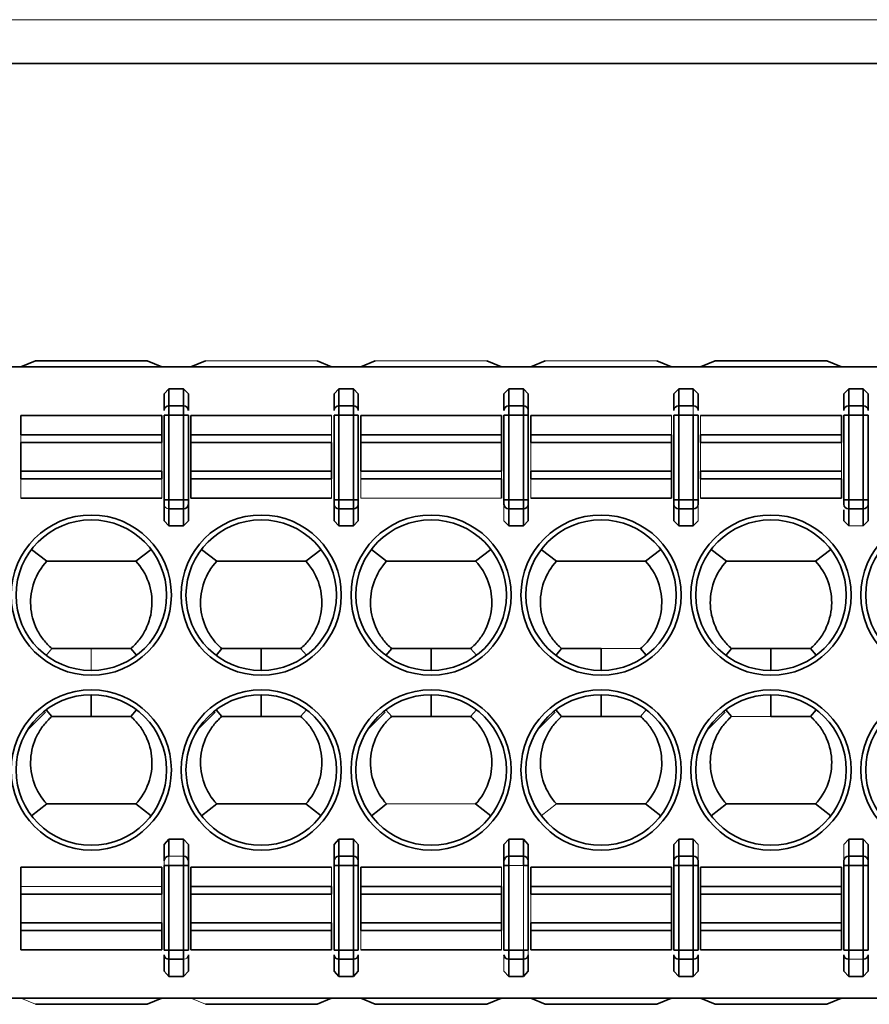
# Model space of a CAD drawing. Header units: millimetres. Extents: x 0 to 420, y 0 to 297.
# Tile 50 of 145: x 148.71 to 157.46, y 249.61 to 259.75. Entities that reach past the tile are written whole.
import ezdxf

# ---------------------------------------------------------------- set-up
doc = ezdxf.new("R2010")
doc.units = ezdxf.units.MM

msp = doc.modelspace()

# ---------------------------------------------------------------- linework, layer by layer
at = {"color": 142, "linetype": 'Continuous', "lineweight": 18, "true_color": 0x0080c0}
for p, q in [((93.6195, 259.7493), (215.2196, 259.7493)), ((150.6195, 256.2368), (151.7695, 256.2368)), ((152.3695, 256.2368), (153.5195, 256.2368)), ((154.1195, 256.2368), (155.2695, 256.2368)), ((153.6945, 255.8962), (153.7445, 255.9494)), ((155.6445, 255.7732), (155.6445, 255.6792)), ((151.9195, 255.4758), (151.9195, 255.6743)), ((155.4195, 255.4758), (155.4195, 255.6743)), ((155.7195, 255.4758), (155.7195, 255.6743)), ((148.7195, 255.3969), (148.7195, 255.4758)), ((151.9195, 255.3969), (151.9195, 255.4758)), ((150.1695, 255.1016), (150.1695, 255.3969)), ((153.9695, 255.1016), (153.9695, 255.3969)), ((155.7195, 255.1016), (155.7195, 255.3969)), ((157.1695, 255.1016), (157.1695, 255.3969)), ((152.2195, 255.0227), (152.2195, 255.1016)), ((153.6695, 255.0227), (153.6695, 255.1016)), ((157.1695, 255.0227), (157.1695, 255.1016)), ((148.7195, 254.8243), (148.7195, 255.0227)), ((150.1695, 254.8243), (150.1695, 255.0227)), ((151.9195, 254.8243), (151.9195, 255.0227)), ((152.2195, 254.8243), (152.2195, 255.0227)), ((153.9695, 254.8243), (153.9695, 255.0227)), ((155.7195, 254.8243), (155.7195, 255.0227)), ((153.6695, 254.8243), (152.2195, 254.8243)), ((153.6945, 254.76), (153.6945, 254.59)), ((155.6945, 254.59), (155.6945, 254.76)), ((150.2445, 254.5368), (150.1945, 254.59)), ((157.2445, 254.5368), (157.1945, 254.59)), ((157.3945, 254.5368), (157.2445, 254.5368)), ((148.9789, 253.2047), (149.0383, 253.2743)), ((149.4445, 253.0493), (149.4445, 253.2743)), ((155.1007, 253.2743), (154.6945, 253.2743)), ((155.1007, 252.5742), (155.1602, 252.6438)), ((156.4445, 252.5743), (156.0383, 252.5743)), ((152.4863, 251.6743), (153.4028, 251.6743)), ((152.1445, 251.3117), (152.1945, 251.2585)), ((155.6945, 251.0885), (155.6945, 251.2585)), ((157.1945, 251.0885), (157.1945, 251.2585)), ((150.2445, 251.0415), (150.2445, 251.1355)), ((150.2445, 251.1355), (150.3945, 251.1355)), ((151.9195, 251.0243), (151.9195, 250.8258)), ((153.6695, 251.0243), (153.6695, 250.8258)), ((153.8945, 251.0415), (153.7445, 251.0415)), ((153.8945, 250.1693), (153.8945, 251.0415)), ((150.1695, 250.8258), (148.7195, 250.8258)), ((150.1695, 250.7469), (150.1695, 250.4516)), ((151.9195, 250.7469), (151.9195, 250.4516)), ((153.9695, 250.7469), (153.9695, 250.4516)), ((152.2195, 250.3727), (152.2195, 250.1743)), ((153.6695, 250.3727), (153.6695, 250.1743)), ((153.6945, 250.1223), (153.6945, 249.9523)), ((157.3945, 250.0753), (157.2445, 250.0753)), ((150.2445, 249.8991), (150.1945, 249.9523)), ((148.7195, 249.6743), (148.8695, 249.6118)), ((150.4695, 249.6743), (150.6195, 249.6118))]:
    msp.add_line(p, q, dxfattribs=at)
at = {"color": 7, "linetype": 'Continuous', "lineweight": 35}
for p, q in [((215.2196, 259.2993), (93.6195, 259.2993)), ((148.7195, 256.1743), (148.8695, 256.2368)), ((148.8695, 256.2368), (150.0195, 256.2368)), ((150.0195, 256.2368), (150.1695, 256.1743)), ((150.4695, 256.1743), (150.6195, 256.2368)), ((151.7695, 256.2368), (151.9195, 256.1743)), ((152.2195, 256.1743), (152.3695, 256.2368)), ((153.5195, 256.2368), (153.6695, 256.1743)), ((153.9695, 256.1743), (154.1195, 256.2368)), ((155.2695, 256.2368), (155.4195, 256.1743)), ((155.7195, 256.1743), (155.8695, 256.2368)), ((155.8695, 256.2368), (157.0195, 256.2368)), ((157.0195, 256.2368), (157.1695, 256.1743)), ((145.0623, 256.1743), (164.5195, 256.1743)), ((150.1945, 255.8962), (150.2445, 255.9494)), ((150.1945, 255.7262), (150.1945, 255.8962)), ((150.2445, 255.9494), (150.2445, 255.7732)), ((150.2445, 255.9494), (150.3945, 255.9494)), ((150.3945, 255.7732), (150.3945, 255.9494)), ((150.3945, 255.9494), (150.4445, 255.8962)), ((150.4445, 255.7262), (150.4445, 255.8962)), ((151.9445, 255.8962), (151.9945, 255.9494)), ((151.9445, 255.7262), (151.9445, 255.8962)), ((151.9945, 255.9494), (151.9945, 255.7732)), ((151.9945, 255.9494), (152.1445, 255.9494)), ((152.1445, 255.7732), (152.1445, 255.9494)), ((152.1445, 255.9494), (152.1945, 255.8962)), ((152.1945, 255.7262), (152.1945, 255.8962)), ((153.6945, 255.7262), (153.6945, 255.8962)), ((153.7445, 255.9494), (153.7445, 255.7732)), ((153.7445, 255.9494), (153.8945, 255.9494)), ((153.8945, 255.7732), (153.8945, 255.9494)), ((153.8945, 255.9494), (153.9445, 255.8962)), ((153.9445, 255.8962), (153.9445, 255.7262)), ((155.4445, 255.8962), (155.4945, 255.9494)), ((155.4445, 255.7262), (155.4445, 255.8962)), ((155.4945, 255.9494), (155.4945, 255.7732)), ((155.4945, 255.9494), (155.6445, 255.9494)), ((155.6445, 255.7732), (155.6445, 255.9494)), ((155.6445, 255.9494), (155.6945, 255.8962)), ((155.6945, 255.7262), (155.6945, 255.8962)), ((157.1945, 255.8962), (157.2445, 255.9494)), ((157.1945, 255.7262), (157.1945, 255.8962)), ((157.2445, 255.9494), (157.3945, 255.9494)), ((157.2445, 255.9494), (157.2445, 255.7732)), ((157.3945, 255.7732), (157.3945, 255.9494)), ((157.3945, 255.9494), (157.4445, 255.8962)), ((157.4445, 255.7262), (157.4445, 255.8962)), ((150.2445, 255.6792), (150.2445, 255.7732)), ((150.2445, 255.7732), (150.3945, 255.7732)), ((150.3945, 255.7732), (150.3945, 255.6792)), ((151.9945, 255.6792), (151.9945, 255.7732)), ((151.9945, 255.7732), (152.1445, 255.7732)), ((152.1445, 255.7732), (152.1445, 255.6792)), ((153.7445, 255.6792), (153.7445, 255.7732)), ((153.7445, 255.7732), (153.8945, 255.7732)), ((153.8945, 255.7732), (153.8945, 255.6792)), ((155.4945, 255.6792), (155.4945, 255.7732)), ((155.4945, 255.7732), (155.6445, 255.7732)), ((157.2445, 255.6792), (157.2445, 255.7732)), ((157.2445, 255.7732), (157.3945, 255.7732)), ((157.3945, 255.7732), (157.3945, 255.6792)), ((148.7195, 255.4758), (148.7195, 255.6743)), ((148.7195, 255.6743), (150.1695, 255.6743)), ((150.1695, 255.4758), (150.1695, 255.6743)), ((150.1945, 255.6792), (150.2445, 255.6792)), ((150.1945, 255.6792), (150.1945, 254.807)), ((150.2445, 255.6792), (150.2445, 254.807)), ((150.3945, 255.6792), (150.2445, 255.6792)), ((150.3945, 255.6792), (150.4445, 255.6792)), ((150.3945, 254.807), (150.3945, 255.6792)), ((150.4445, 254.807), (150.4445, 255.6792)), ((150.4695, 255.4758), (150.4695, 255.6743)), ((150.4695, 255.6743), (151.9195, 255.6743)), ((151.9445, 255.6792), (151.9945, 255.6792)), ((151.9445, 255.6792), (151.9445, 254.807)), ((151.9945, 255.6792), (151.9945, 254.807)), ((152.1445, 255.6792), (151.9945, 255.6792)), ((152.1445, 255.6792), (152.1945, 255.6792)), ((152.1445, 254.807), (152.1445, 255.6792)), ((152.1945, 254.807), (152.1945, 255.6792)), ((152.2195, 255.4758), (152.2195, 255.6743)), ((152.2195, 255.6743), (153.6695, 255.6743)), ((153.6695, 255.4758), (153.6695, 255.6743)), ((153.6945, 255.6792), (153.7445, 255.6792)), ((153.6945, 255.6792), (153.6945, 254.807)), ((153.8945, 255.6792), (153.7445, 255.6792)), ((153.7445, 255.6792), (153.7445, 254.807)), ((153.8945, 255.6792), (153.9445, 255.6792)), ((153.8945, 254.807), (153.8945, 255.6792)), ((153.9445, 254.807), (153.9445, 255.6792)), ((153.9695, 255.4758), (153.9695, 255.6743)), ((153.9695, 255.6743), (155.4195, 255.6743)), ((155.4445, 255.6792), (155.4945, 255.6792)), ((155.4445, 255.6792), (155.4445, 254.807)), ((155.6445, 255.6792), (155.4945, 255.6792)), ((155.4945, 255.6792), (155.4945, 254.807)), ((155.6445, 255.6792), (155.6945, 255.6792)), ((155.6445, 254.807), (155.6445, 255.6792)), ((155.6945, 254.807), (155.6945, 255.6792)), ((155.7195, 255.6743), (157.1695, 255.6743)), ((157.1695, 255.4758), (157.1695, 255.6743)), ((157.1945, 255.6792), (157.2445, 255.6792)), ((157.1945, 255.6792), (157.1945, 254.807)), ((157.3945, 255.6792), (157.2445, 255.6792)), ((157.2445, 255.6792), (157.2445, 254.807)), ((157.3945, 255.6792), (157.4445, 255.6792)), ((157.3945, 254.807), (157.3945, 255.6792)), ((157.4445, 254.807), (157.4445, 255.6792)), ((150.1695, 255.4758), (148.7195, 255.4758)), ((150.1695, 255.3969), (150.1695, 255.4758)), ((150.4695, 255.3969), (150.4695, 255.4758)), ((151.9195, 255.4758), (150.4695, 255.4758)), ((152.2195, 255.3969), (152.2195, 255.4758)), ((153.6695, 255.4758), (152.2195, 255.4758)), ((153.6695, 255.3969), (153.6695, 255.4758)), ((153.9695, 255.3969), (153.9695, 255.4758)), ((155.4195, 255.4758), (153.9695, 255.4758)), ((155.4195, 255.3969), (155.4195, 255.4758)), ((155.7195, 255.3969), (155.7195, 255.4758)), ((157.1695, 255.4758), (155.7195, 255.4758)), ((157.1695, 255.3969), (157.1695, 255.4758)), ((148.7195, 255.1016), (148.7195, 255.3969)), ((148.7195, 255.3969), (150.1695, 255.3969)), ((150.4695, 255.1016), (150.4695, 255.3969)), ((151.9195, 255.3969), (150.4695, 255.3969)), ((151.9195, 255.1016), (151.9195, 255.3969)), ((152.2195, 255.1016), (152.2195, 255.3969)), ((153.6695, 255.3969), (152.2195, 255.3969)), ((153.6695, 255.1016), (153.6695, 255.3969)), ((153.9695, 255.3969), (155.4195, 255.3969)), ((155.4195, 255.1016), (155.4195, 255.3969)), ((157.1695, 255.3969), (155.7195, 255.3969)), ((148.7195, 255.0227), (148.7195, 255.1016)), ((148.7195, 255.1016), (150.1695, 255.1016)), ((150.1695, 255.0227), (150.1695, 255.1016)), ((150.4695, 255.0227), (150.4695, 255.1016)), ((150.4695, 255.1016), (151.9195, 255.1016)), ((151.9195, 255.0227), (151.9195, 255.1016)), ((152.2195, 255.1016), (153.6695, 255.1016)), ((153.9695, 255.0227), (153.9695, 255.1016)), ((153.9695, 255.1016), (155.4195, 255.1016)), ((155.4195, 255.0227), (155.4195, 255.1016)), ((155.7195, 255.0227), (155.7195, 255.1016)), ((155.7195, 255.1016), (157.1695, 255.1016)), ((148.7195, 255.0227), (150.1695, 255.0227)), ((150.4695, 254.8243), (150.4695, 255.0227)), ((150.4695, 255.0227), (151.9195, 255.0227)), ((152.2195, 255.0227), (153.6695, 255.0227)), ((153.6695, 254.8243), (153.6695, 255.0227)), ((153.9695, 255.0227), (155.4195, 255.0227)), ((155.4195, 254.8243), (155.4195, 255.0227)), ((155.7195, 255.0227), (157.1695, 255.0227)), ((157.1695, 254.8243), (157.1695, 255.0227)), ((150.1695, 254.8243), (148.7195, 254.8243)), ((150.2445, 254.807), (150.1945, 254.807)), ((150.1945, 254.59), (150.1945, 254.76)), ((150.2445, 254.713), (150.2445, 254.807)), ((150.2445, 254.807), (150.3945, 254.807)), ((150.3945, 254.807), (150.3945, 254.713)), ((150.4445, 254.807), (150.3945, 254.807)), ((150.4445, 254.76), (150.4445, 254.59)), ((151.9195, 254.8243), (150.4695, 254.8243)), ((151.9945, 254.807), (151.9445, 254.807)), ((151.9445, 254.76), (151.9445, 254.59)), ((151.9945, 254.713), (151.9945, 254.807)), ((151.9945, 254.807), (152.1445, 254.807)), ((152.1445, 254.807), (152.1445, 254.713)), ((152.1945, 254.807), (152.1445, 254.807)), ((152.1945, 254.76), (152.1945, 254.59)), ((153.7445, 254.807), (153.6945, 254.807)), ((153.7445, 254.713), (153.7445, 254.807)), ((153.7445, 254.807), (153.8945, 254.807)), ((153.8945, 254.807), (153.8945, 254.713)), ((153.9445, 254.807), (153.8945, 254.807)), ((153.9445, 254.76), (153.9445, 254.59)), ((155.4195, 254.8243), (153.9695, 254.8243)), ((155.4945, 254.807), (155.4445, 254.807)), ((155.4445, 254.76), (155.4445, 254.59)), ((155.4945, 254.713), (155.4945, 254.807)), ((155.4945, 254.807), (155.6445, 254.807)), ((155.6445, 254.807), (155.6445, 254.713)), ((155.6945, 254.807), (155.6445, 254.807)), ((157.1695, 254.8243), (155.7195, 254.8243)), ((157.2445, 254.807), (157.1945, 254.807)), ((157.2445, 254.713), (157.2445, 254.807)), ((157.2445, 254.807), (157.3945, 254.807)), ((157.3945, 254.807), (157.3945, 254.713)), ((157.4445, 254.807), (157.3945, 254.807)), ((157.4445, 254.76), (157.4445, 254.59)), ((150.3945, 254.713), (150.2445, 254.713)), ((150.2445, 254.713), (150.2445, 254.5368)), ((150.3945, 254.5368), (150.3945, 254.713)), ((152.1445, 254.713), (151.9945, 254.713)), ((151.9945, 254.713), (151.9945, 254.5368)), ((152.1445, 254.5368), (152.1445, 254.713)), ((153.8945, 254.713), (153.7445, 254.713)), ((153.7445, 254.713), (153.7445, 254.5368)), ((153.8945, 254.5368), (153.8945, 254.713)), ((155.6445, 254.713), (155.4945, 254.713)), ((155.4945, 254.713), (155.4945, 254.5368)), ((155.6445, 254.5368), (155.6445, 254.713)), ((157.1945, 254.7029), (157.1945, 254.59)), ((157.3945, 254.713), (157.2445, 254.713)), ((157.2445, 254.713), (157.2445, 254.5368)), ((157.3945, 254.5368), (157.3945, 254.713)), ((150.4445, 254.59), (150.3945, 254.5368)), ((151.9945, 254.5368), (151.9445, 254.59)), ((152.1945, 254.59), (152.1445, 254.5368)), ((153.7445, 254.5368), (153.6945, 254.59)), ((153.9445, 254.59), (153.8945, 254.5368)), ((155.4945, 254.5368), (155.4445, 254.59)), ((155.6945, 254.59), (155.6445, 254.5368)), ((157.4445, 254.59), (157.3945, 254.5368)), ((150.3945, 254.5368), (150.2445, 254.5368)), ((152.1445, 254.5368), (151.9945, 254.5368)), ((153.8945, 254.5368), (153.7445, 254.5368)), ((155.6445, 254.5368), (155.4945, 254.5368)), ((148.8286, 254.2947), (148.9863, 254.1743)), ((149.9028, 254.1743), (150.0604, 254.2947)), ((150.5786, 254.2947), (150.7363, 254.1742)), ((151.6528, 254.1743), (151.8104, 254.2947)), ((152.3286, 254.2947), (152.4863, 254.1743)), ((153.4028, 254.1743), (153.5604, 254.2947)), ((154.0786, 254.2947), (154.2363, 254.1743)), ((155.1528, 254.1743), (155.3104, 254.2947)), ((155.8286, 254.2947), (155.9863, 254.1743)), ((156.9028, 254.1743), (157.0604, 254.2947)), ((148.9863, 254.1743), (149.9028, 254.1743)), ((150.7363, 254.1743), (151.6528, 254.1743)), ((152.4863, 254.1743), (153.4028, 254.1743)), ((154.2363, 254.1743), (155.1528, 254.1743)), ((155.9863, 254.1743), (156.9028, 254.1743)), ((149.4445, 253.2743), (149.0383, 253.2743)), ((149.8507, 253.2743), (149.4445, 253.2743)), ((149.9102, 253.2048), (149.8507, 253.2743)), ((150.7289, 253.2047), (150.7884, 253.2743)), ((151.1945, 253.2743), (150.7884, 253.2743)), ((151.1945, 253.0493), (151.1945, 253.2743)), ((151.6007, 253.2743), (151.1945, 253.2743)), ((151.6602, 253.2048), (151.6007, 253.2743)), ((152.4789, 253.2047), (152.5383, 253.2743)), ((152.9445, 253.2743), (152.5383, 253.2743)), ((152.9445, 253.0493), (152.9445, 253.2743)), ((153.3507, 253.2743), (152.9445, 253.2743)), ((153.4102, 253.2048), (153.3507, 253.2743)), ((154.2289, 253.2047), (154.2883, 253.2743)), ((154.6945, 253.2743), (154.2883, 253.2743)), ((154.6945, 253.0493), (154.6945, 253.2743)), ((155.1602, 253.2048), (155.1007, 253.2743)), ((155.9789, 253.2047), (156.0383, 253.2743)), ((156.4445, 253.2743), (156.0383, 253.2743)), ((156.4445, 253.0493), (156.4445, 253.2743)), ((156.8507, 253.2743), (156.4445, 253.2743)), ((156.9102, 253.2048), (156.8507, 253.2743)), ((149.4445, 252.7993), (149.4445, 252.5743)), ((151.1945, 252.5743), (151.1945, 252.7993)), ((152.9445, 252.5743), (152.9445, 252.7993)), ((154.6945, 252.5743), (154.6945, 252.7993)), ((156.4445, 252.5743), (156.4445, 252.7993)), ((149.0383, 252.5743), (148.9789, 252.6438)), ((149.8507, 252.5743), (149.9102, 252.6438)), ((150.7883, 252.5743), (150.7289, 252.6438)), ((151.6007, 252.5742), (151.6602, 252.6438)), ((152.5383, 252.5743), (152.4789, 252.6438)), ((153.3507, 252.5742), (153.4102, 252.6438)), ((154.2883, 252.5743), (154.2289, 252.6438)), ((156.0383, 252.5743), (155.9789, 252.6438)), ((156.8507, 252.5743), (156.9102, 252.6438)), ((148.9714, 252.6185), (148.7865, 252.4336)), ((149.4445, 252.5743), (149.0383, 252.5743)), ((149.8507, 252.5743), (149.4445, 252.5743)), ((150.7214, 252.6185), (150.5365, 252.4336)), ((151.1945, 252.5743), (150.7883, 252.5743)), ((151.6007, 252.5743), (151.1945, 252.5743)), ((152.4714, 252.6185), (152.2865, 252.4336)), ((152.9445, 252.5743), (152.5383, 252.5743)), ((153.3507, 252.5743), (152.9445, 252.5743)), ((154.2214, 252.6185), (154.0365, 252.4336)), ((154.6945, 252.5743), (154.2883, 252.5743)), ((155.1007, 252.5743), (154.6945, 252.5743)), ((155.9714, 252.6185), (155.7865, 252.4336)), ((156.8507, 252.5743), (156.4445, 252.5743)), ((148.9863, 251.6743), (148.8286, 251.5539)), ((148.9863, 251.6743), (149.9028, 251.6743)), ((149.9028, 251.6743), (150.0604, 251.5538)), ((150.7363, 251.6743), (151.6528, 251.6743)), ((151.8104, 251.5539), (151.6528, 251.6743)), ((153.5604, 251.5539), (153.4028, 251.6743)), ((154.2363, 251.6743), (155.1528, 251.6743)), ((155.3104, 251.5539), (155.1528, 251.6743)), ((155.8286, 251.5539), (155.9863, 251.6743)), ((155.9863, 251.6743), (156.9028, 251.6743)), ((157.0604, 251.5539), (156.9028, 251.6743)), ((150.1945, 251.2585), (150.2445, 251.3117)), ((150.2445, 251.3117), (150.3945, 251.3117)), ((150.2445, 251.3117), (150.2445, 251.1355)), ((150.3945, 251.1355), (150.3945, 251.3117)), ((150.3945, 251.3117), (150.4445, 251.2585)), ((151.9445, 251.2585), (151.9945, 251.3117)), ((151.9945, 251.3117), (151.9945, 251.1355)), ((151.9945, 251.3117), (152.1445, 251.3117)), ((152.1445, 251.1355), (152.1445, 251.3117)), ((153.6945, 251.2585), (153.7445, 251.3117)), ((153.7445, 251.3117), (153.8945, 251.3117)), ((153.7445, 251.3117), (153.7445, 251.1355)), ((153.8945, 251.1355), (153.8945, 251.3117)), ((153.8945, 251.3117), (153.9445, 251.2585)), ((155.4445, 251.2585), (155.4945, 251.3117)), ((155.4945, 251.3117), (155.4945, 251.1355)), ((155.4945, 251.3117), (155.6445, 251.3117)), ((155.6445, 251.1355), (155.6445, 251.3117)), ((155.6445, 251.3117), (155.6945, 251.2585)), ((157.1945, 251.2585), (157.2445, 251.3117)), ((157.2445, 251.3117), (157.2445, 251.1355)), ((157.2445, 251.3117), (157.3945, 251.3117)), ((157.3945, 251.1355), (157.3945, 251.3117)), ((157.3945, 251.3117), (157.4445, 251.2585)), ((150.1945, 251.0885), (150.1945, 251.2585)), ((150.4445, 251.0885), (150.4445, 251.2585)), ((151.9445, 251.0885), (151.9445, 251.2585)), ((152.1945, 251.0885), (152.1945, 251.2585)), ((153.6945, 251.0885), (153.6945, 251.2585)), ((153.9445, 251.0885), (153.9445, 251.2585)), ((155.4445, 251.0885), (155.4445, 251.2585)), ((157.4445, 251.2585), (157.4445, 251.0885)), ((150.3945, 251.1355), (150.3945, 251.0415)), ((151.9945, 251.0415), (151.9945, 251.1355)), ((151.9945, 251.1355), (152.1445, 251.1355)), ((152.1445, 251.1355), (152.1445, 251.0415)), ((153.7445, 251.0415), (153.7445, 251.1355)), ((153.7445, 251.1355), (153.8945, 251.1355)), ((153.8945, 251.1355), (153.8945, 251.0415)), ((155.4945, 251.0415), (155.4945, 251.1355)), ((155.4945, 251.1355), (155.6445, 251.1355)), ((155.6445, 251.1355), (155.6445, 251.0415)), ((157.2445, 251.0415), (157.2445, 251.1355)), ((157.2445, 251.1355), (157.3945, 251.1355)), ((157.3945, 251.1355), (157.3945, 251.0415)), ((148.7195, 251.0243), (148.7195, 250.8258)), ((148.7195, 251.0243), (150.1695, 251.0243)), ((150.1695, 251.0243), (150.1695, 250.8258)), ((150.1945, 251.0415), (150.2445, 251.0415)), ((150.1945, 251.0415), (150.1945, 250.1693)), ((150.3945, 251.0415), (150.2445, 251.0415)), ((150.2445, 251.0415), (150.2445, 250.1693)), ((150.3945, 251.0415), (150.4445, 251.0415)), ((150.3945, 250.1693), (150.3945, 251.0415)), ((150.4445, 250.1693), (150.4445, 251.0415)), ((150.4695, 251.0243), (151.9195, 251.0243)), ((150.4695, 251.0243), (150.4695, 250.8258)), ((151.9445, 251.0415), (151.9945, 251.0415)), ((151.9445, 251.0415), (151.9445, 250.1693)), ((152.1445, 251.0415), (151.9945, 251.0415)), ((151.9945, 251.0415), (151.9945, 250.1693)), ((152.1445, 251.0415), (152.1945, 251.0415)), ((152.1445, 250.1693), (152.1445, 251.0415)), ((152.1945, 250.1693), (152.1945, 251.0415)), ((152.2195, 251.0243), (153.6695, 251.0243)), ((152.2195, 251.0243), (152.2195, 250.8258)), ((153.6945, 251.0415), (153.7445, 251.0415)), ((153.6945, 251.0415), (153.6945, 250.1693)), ((153.7445, 251.0415), (153.7445, 250.1693)), ((153.8945, 251.0415), (153.9445, 251.0415)), ((153.9445, 250.1693), (153.9445, 251.0415)), ((153.9695, 251.0243), (153.9695, 250.8258)), ((153.9695, 251.0243), (155.4195, 251.0243)), ((155.4195, 251.0243), (155.4195, 250.8258)), ((155.4445, 251.0415), (155.4945, 251.0415)), ((155.4445, 251.0415), (155.4445, 250.1693)), ((155.6445, 251.0415), (155.4945, 251.0415)), ((155.4945, 251.0415), (155.4945, 250.1693)), ((155.6445, 251.0415), (155.6945, 251.0415)), ((155.6445, 250.1693), (155.6445, 251.0415)), ((155.6945, 250.1693), (155.6945, 251.0415)), ((155.7195, 251.0243), (155.7195, 250.8258)), ((155.7195, 251.0243), (157.1695, 251.0243)), ((157.1695, 251.0243), (157.1695, 250.8258)), ((157.1945, 251.0415), (157.2445, 251.0415)), ((157.1945, 251.0415), (157.1945, 250.1693)), ((157.2445, 251.0415), (157.2445, 250.1693)), ((157.3945, 251.0415), (157.2445, 251.0415)), ((157.3945, 251.0415), (157.4445, 251.0415)), ((157.3945, 250.1693), (157.3945, 251.0415)), ((157.4445, 250.1693), (157.4445, 251.0415)), ((148.7195, 250.8258), (148.7195, 250.7469)), ((150.1695, 250.8258), (150.1695, 250.7469)), ((151.9195, 250.8258), (150.4695, 250.8258)), ((150.4695, 250.8258), (150.4695, 250.7469)), ((151.9195, 250.8258), (151.9195, 250.7469)), ((153.6695, 250.8258), (152.2195, 250.8258)), ((152.2195, 250.8258), (152.2195, 250.7469)), ((153.6695, 250.8258), (153.6695, 250.7469)), ((153.9695, 250.8258), (153.9695, 250.7469)), ((155.4195, 250.8258), (153.9695, 250.8258)), ((155.4195, 250.8258), (155.4195, 250.7469)), ((155.7195, 250.8258), (155.7195, 250.7469)), ((157.1695, 250.8258), (155.7195, 250.8258)), ((157.1695, 250.8258), (157.1695, 250.7469)), ((148.7195, 250.7469), (148.7195, 250.4516)), ((150.1695, 250.7469), (148.7195, 250.7469)), ((150.4695, 250.7469), (150.4695, 250.4516)), ((151.9195, 250.7469), (150.4695, 250.7469)), ((152.2195, 250.7469), (152.2195, 250.4516)), ((153.6695, 250.7469), (152.2195, 250.7469)), ((153.6695, 250.7469), (153.6695, 250.4516)), ((155.4195, 250.7469), (153.9695, 250.7469)), ((155.4195, 250.7469), (155.4195, 250.4516)), ((155.7195, 250.7469), (155.7195, 250.4516)), ((157.1695, 250.7469), (155.7195, 250.7469)), ((157.1695, 250.7469), (157.1695, 250.4516)), ((148.7195, 250.4516), (148.7195, 250.3727)), ((148.7195, 250.4516), (150.1695, 250.4516)), ((150.1695, 250.4516), (150.1695, 250.3727)), ((150.4695, 250.4516), (150.4695, 250.3727)), ((150.4695, 250.4516), (151.9195, 250.4516)), ((151.9195, 250.4516), (151.9195, 250.3727)), ((152.2195, 250.4516), (152.2195, 250.3727)), ((153.6695, 250.4516), (152.2195, 250.4516)), ((153.6695, 250.4516), (153.6695, 250.3727)), ((153.9695, 250.4516), (153.9695, 250.3727)), ((155.4195, 250.4516), (153.9695, 250.4516)), ((155.4195, 250.4516), (155.4195, 250.3727)), ((155.7195, 250.4516), (155.7195, 250.3727)), ((155.7195, 250.4516), (157.1695, 250.4516)), ((157.1695, 250.4516), (157.1695, 250.3727)), ((148.7195, 250.3727), (148.7195, 250.1743)), ((148.7195, 250.3727), (150.1695, 250.3727)), ((150.1695, 250.3727), (150.1695, 250.1743)), ((150.4695, 250.3727), (150.4695, 250.1743)), ((150.4695, 250.3727), (151.9195, 250.3727)), ((151.9195, 250.3727), (151.9195, 250.1743)), ((152.2195, 250.3727), (153.6695, 250.3727)), ((153.9695, 250.3727), (153.9695, 250.1743)), ((153.9695, 250.3727), (155.4195, 250.3727)), ((155.4195, 250.3727), (155.4195, 250.1743)), ((155.7195, 250.3727), (155.7195, 250.1743)), ((155.7195, 250.3727), (157.1695, 250.3727)), ((157.1695, 250.3727), (157.1695, 250.1743)), ((150.1695, 250.1743), (148.7195, 250.1743)), ((150.2445, 250.1693), (150.1945, 250.1693)), ((150.1945, 250.1223), (150.1945, 249.9523)), ((150.2445, 250.0753), (150.2445, 250.1693)), ((150.2445, 250.1693), (150.3945, 250.1693)), ((150.3945, 250.1693), (150.3945, 250.0753)), ((150.4445, 250.1693), (150.3945, 250.1693)), ((150.4445, 250.1223), (150.4445, 249.9523)), ((151.9195, 250.1743), (150.4695, 250.1743)), ((151.9945, 250.1693), (151.9445, 250.1693)), ((151.9445, 249.9523), (151.9445, 250.1223)), ((151.9945, 250.0753), (151.9945, 250.1693)), ((151.9945, 250.1693), (152.1445, 250.1693)), ((152.1445, 250.1693), (152.1445, 250.0753)), ((152.1945, 250.1693), (152.1445, 250.1693)), ((152.1945, 250.1223), (152.1945, 249.9523)), ((153.6695, 250.1743), (152.2195, 250.1743)), ((153.7445, 250.1693), (153.6945, 250.1693)), ((153.7445, 250.0753), (153.7445, 250.1693)), ((153.7445, 250.1693), (153.8945, 250.1693)), ((153.8945, 250.1693), (153.8945, 250.0753)), ((153.9445, 250.1693), (153.8945, 250.1693)), ((153.9445, 250.1223), (153.9445, 249.9523)), ((155.4195, 250.1743), (153.9695, 250.1743)), ((155.4945, 250.1693), (155.4445, 250.1693)), ((155.4445, 249.9523), (155.4445, 250.1223)), ((155.4945, 250.0753), (155.4945, 250.1693)), ((155.4945, 250.1693), (155.6445, 250.1693)), ((155.6445, 250.1693), (155.6445, 250.0753)), ((155.6945, 250.1693), (155.6445, 250.1693)), ((155.6945, 250.1223), (155.6945, 249.9523)), ((157.1695, 250.1743), (155.7195, 250.1743)), ((157.2445, 250.1693), (157.1945, 250.1693)), ((157.1945, 250.1223), (157.1945, 249.9523)), ((157.2445, 250.0753), (157.2445, 250.1693)), ((157.2445, 250.1693), (157.3945, 250.1693)), ((157.3945, 250.1693), (157.3945, 250.0753)), ((157.4445, 250.1693), (157.3945, 250.1693)), ((157.4445, 250.1223), (157.4445, 249.9523)), ((150.3945, 250.0753), (150.2445, 250.0753)), ((150.2445, 250.0753), (150.2445, 249.8991)), ((150.3945, 249.8991), (150.3945, 250.0753)), ((152.1445, 250.0753), (151.9945, 250.0753)), ((151.9945, 250.0753), (151.9945, 249.8991)), ((152.1445, 249.8991), (152.1445, 250.0753)), ((153.8945, 250.0753), (153.7445, 250.0753)), ((153.7445, 250.0753), (153.7445, 249.8991)), ((153.8945, 249.8991), (153.8945, 250.0753)), ((155.6445, 250.0753), (155.4945, 250.0753)), ((155.4945, 250.0753), (155.4945, 249.8991)), ((155.6445, 249.8991), (155.6445, 250.0753)), ((157.2445, 250.0753), (157.2445, 249.8991)), ((157.3945, 249.8991), (157.3945, 250.0753)), ((150.3945, 249.8991), (150.2445, 249.8991)), ((150.4445, 249.9523), (150.3945, 249.8991)), ((151.9945, 249.8991), (151.9445, 249.9523)), ((152.1445, 249.8991), (151.9945, 249.8991)), ((152.1945, 249.9523), (152.1445, 249.8991)), ((153.7445, 249.8991), (153.6945, 249.9523)), ((153.8945, 249.8991), (153.7445, 249.8991)), ((153.9445, 249.9523), (153.8945, 249.8991)), ((155.4945, 249.8991), (155.4445, 249.9523)), ((155.6445, 249.8991), (155.4945, 249.8991)), ((155.6945, 249.9523), (155.6445, 249.8991)), ((157.2445, 249.8991), (157.1945, 249.9523)), ((157.3945, 249.8991), (157.2445, 249.8991)), ((157.4445, 249.9523), (157.3945, 249.8991)), ((145.0623, 249.6743), (164.5195, 249.6743)), ((148.8695, 249.6118), (150.0195, 249.6118)), ((150.0195, 249.6118), (150.1695, 249.6743)), ((150.6195, 249.6118), (151.7695, 249.6118)), ((151.7695, 249.6118), (151.9195, 249.6743)), ((152.2195, 249.6743), (152.3695, 249.6118)), ((152.3695, 249.6118), (153.5195, 249.6118)), ((153.5195, 249.6118), (153.6695, 249.6743)), ((153.9695, 249.6743), (154.1195, 249.6118)), ((154.1195, 249.6118), (155.2695, 249.6118)), ((155.2695, 249.6118), (155.4195, 249.6743)), ((155.7195, 249.6743), (155.8695, 249.6118)), ((155.8695, 249.6118), (157.0195, 249.6118)), ((157.0195, 249.6118), (157.1695, 249.6743))]:
    msp.add_line(p, q, dxfattribs=at)
at = {"color": 7, "linetype": 'Continuous', "lineweight": 35, "flags": 128}
for points in [[(150.5786, 251.5539), (150.6575, 251.6141), (150.7363, 251.6743)], [(152.3286, 251.5539), (152.4075, 251.6141), (152.4863, 251.6743)]]:
    msp.add_lwpolyline(points, dxfattribs=at)
at = {"color": 142, "linetype": 'Continuous', "lineweight": 18, "true_color": 0x0080c0, "flags": 128}
msp.add_lwpolyline([(154.0786, 251.5539), (154.1575, 251.6141), (154.2363, 251.6743)], dxfattribs=at)
at = {"color": 7, "linetype": 'Continuous', "lineweight": 35}
for centre, radius in [((149.4445, 253.8243), 0.825), ((149.4445, 253.8243), 0.775), ((151.1945, 253.8243), 0.825), ((151.1945, 253.8243), 0.775), ((152.9445, 253.8243), 0.825), ((152.9445, 253.8243), 0.775), ((154.6945, 253.8243), 0.825), ((154.6945, 253.8243), 0.775), ((156.4445, 253.8243), 0.825), ((156.4445, 253.8243), 0.775), ((158.1945, 253.8243), 0.825), ((158.1945, 253.8243), 0.775), ((149.4445, 252.0243), 0.825), ((151.1945, 252.0243), 0.825), ((152.9445, 252.0243), 0.825), ((154.6945, 252.0243), 0.825), ((156.4445, 252.0243), 0.825), ((158.1945, 252.0243), 0.825), ((149.4445, 252.0243), 0.775), ((151.1945, 252.0243), 0.775), ((152.9445, 252.0243), 0.775), ((154.6945, 252.0243), 0.775), ((156.4445, 252.0243), 0.775), ((158.1945, 252.0243), 0.775)]:
    msp.add_circle(centre, radius, dxfattribs=at)
for centre, start, end in [((150.2431, 255.7247), 88.27456, 178.16379), ((150.396, 255.7247), 1.83621, 91.72544), ((151.9931, 255.7247), 88.27456, 178.16379), ((152.146, 255.7247), 1.83621, 91.72544), ((153.7431, 255.7247), 88.27456, 178.16379), ((153.896, 255.7247), 1.83621, 91.72544), ((155.4931, 255.7247), 88.27456, 178.16379), ((155.646, 255.7247), 1.83621, 91.72544), ((157.2431, 255.7247), 88.27456, 178.16379), ((157.396, 255.7247), 1.83621, 91.72544), ((150.396, 254.7616), 268.27456, 358.16379), ((151.9931, 254.7616), 181.83621, 271.72544), ((152.146, 254.7616), 268.27456, 358.16379), ((153.7431, 254.7616), 181.83621, 271.72544), ((153.896, 254.7616), 268.27456, 358.16379), ((155.4931, 254.7616), 181.83621, 271.72544), ((155.646, 254.7616), 268.27456, 358.16379), ((157.2431, 254.7616), 181.83621, 271.72544), ((157.396, 254.7616), 268.27456, 358.16379), ((150.2431, 251.087), 88.27456, 178.16379), ((150.396, 251.087), 1.83621, 91.72544), ((151.9931, 251.087), 88.27456, 178.16379), ((152.146, 251.087), 1.83621, 91.72544), ((153.7431, 251.087), 88.27456, 178.16379), ((153.896, 251.087), 1.83621, 91.72544), ((155.4931, 251.087), 88.27456, 178.16379), ((155.646, 251.087), 1.83621, 91.72544), ((157.2431, 251.087), 88.27456, 178.16379), ((157.396, 251.087), 1.83621, 91.72544), ((150.2431, 250.1239), 181.83621, 271.72544), ((151.9931, 250.1239), 181.83621, 271.72544), ((152.146, 250.1239), 268.27456, 358.16379), ((153.7431, 250.1239), 181.83621, 271.72544), ((153.896, 250.1239), 268.27457, 358.16379), ((155.4931, 250.1239), 181.83621, 271.72544), ((155.646, 250.1239), 268.27456, 358.16379), ((157.2431, 250.1239), 181.83621, 271.72544), ((157.396, 250.1239), 268.27456, 358.16379)]:
    msp.add_arc(centre, 0.0486, start, end, dxfattribs=at)
at = {"color": 142, "linetype": 'Continuous', "lineweight": 18, "true_color": 0x0080c0}
for centre, start, end in [((150.2431, 254.7616), 181.83621, 271.72544), ((150.396, 250.1239), 268.27456, 358.16379)]:
    msp.add_arc(centre, 0.0486, start, end, dxfattribs=at)
at = {"color": 7, "linetype": 'Continuous', "lineweight": 35}
for points, knots in [([(153.9445, 255.6792), (153.9445, 255.6843), (153.9445, 255.6945), (153.9445, 255.7082), (153.9445, 255.7198), (153.9445, 255.7241), (153.9445, 255.7262)], [0, 0, 0, 0, 0.2484795, 0.4998574, 0.748508, 1, 1, 1, 1]), ([(150.1945, 254.807), (150.1945, 254.8019), (150.1945, 254.7917), (150.1945, 254.778), (150.1945, 254.7664), (150.1945, 254.7622), (150.1945, 254.76)], [0, 0, 0, 0, 0.2484795, 0.4998574, 0.748508, 1, 1, 1, 1]), ([(150.4445, 254.76), (150.4445, 254.7621), (150.4445, 254.7664), (150.4445, 254.7779), (150.4445, 254.7916), (150.4445, 254.8019), (150.4445, 254.807)], [0, 0, 0, 0, 0.2484795, 0.4998574, 0.748508, 1, 1, 1, 1]), ([(151.9445, 254.807), (151.9445, 254.8019), (151.9445, 254.7917), (151.9445, 254.778), (151.9445, 254.7664), (151.9445, 254.7622), (151.9445, 254.76)], [0, 0, 0, 0, 0.2484795, 0.4998574, 0.748508, 1, 1, 1, 1]), ([(152.1945, 254.76), (152.1945, 254.7621), (152.1945, 254.7664), (152.1945, 254.7779), (152.1945, 254.7916), (152.1945, 254.8019), (152.1945, 254.807)], [0, 0, 0, 0, 0.2484795, 0.4998574, 0.748508, 1, 1, 1, 1]), ([(153.6945, 254.807), (153.6945, 254.8019), (153.6945, 254.7917), (153.6945, 254.778), (153.6945, 254.7664), (153.6945, 254.7622), (153.6945, 254.76)], [0, 0, 0, 0, 0.2484795, 0.4998574, 0.748508, 1, 1, 1, 1]), ([(153.9445, 254.76), (153.9445, 254.7621), (153.9445, 254.7664), (153.9445, 254.7779), (153.9445, 254.7916), (153.9445, 254.8019), (153.9445, 254.807)], [0, 0, 0, 0, 0.2484795, 0.4998574, 0.748508, 1, 1, 1, 1]), ([(155.4445, 254.807), (155.4445, 254.8019), (155.4445, 254.7917), (155.4445, 254.778), (155.4445, 254.7664), (155.4445, 254.7622), (155.4445, 254.76)], [0, 0, 0, 0, 0.2484795, 0.4998574, 0.748508, 1, 1, 1, 1]), ([(155.6945, 254.76), (155.6945, 254.7621), (155.6945, 254.7664), (155.6945, 254.7779), (155.6945, 254.7916), (155.6945, 254.8019), (155.6945, 254.807)], [0, 0, 0, 0, 0.2484795, 0.4998574, 0.748508, 1, 1, 1, 1]), ([(157.1945, 254.807), (157.1945, 254.8019), (157.1945, 254.7917), (157.1945, 254.778), (157.1945, 254.7664), (157.1945, 254.7622), (157.1945, 254.76)], [0, 0, 0, 0, 0.2484795, 0.49985736, 0.74850798, 1, 1, 1, 1]), ([(157.4445, 254.76), (157.4445, 254.7621), (157.4445, 254.7664), (157.4445, 254.7779), (157.4445, 254.7916), (157.4445, 254.8019), (157.4445, 254.807)], [0, 0, 0, 0, 0.2484795, 0.4998574, 0.748508, 1, 1, 1, 1]), ([(149.0383, 253.2743), (149.0062, 253.3018), (148.9773, 253.332), (148.926, 253.3979), (148.9033, 253.434), (148.8473, 253.5467), (148.8254, 253.6296), (148.8157, 253.7964), (148.828, 253.8815), (148.8844, 254.0388), (148.9287, 254.1122), (148.9863, 254.1743)], [0, 0, 0, 0, 0.125, 0.125, 0.25, 0.25, 0.5, 0.5, 0.75, 0.75, 1, 1, 1, 1]), ([(149.9028, 254.1743), (149.9604, 254.1122), (150.0044, 254.0395), (150.0469, 253.9211), (150.057, 253.8806), (150.0691, 253.7976), (150.0709, 253.755), (150.0637, 253.6299), (150.0417, 253.5468), (149.9861, 253.4345), (149.9635, 253.3985), (149.9119, 253.3321), (149.8829, 253.3018), (149.8507, 253.2743)], [0, 0, 0, 0, 0.25, 0.25, 0.375, 0.375, 0.5, 0.5, 0.75, 0.75, 0.875, 0.875, 1, 1, 1, 1]), ([(150.7883, 253.2743), (150.7562, 253.3018), (150.7273, 253.332), (150.676, 253.3979), (150.6533, 253.434), (150.5973, 253.5467), (150.5754, 253.6296), (150.5657, 253.7964), (150.578, 253.8815), (150.6344, 254.0388), (150.6787, 254.1122), (150.7363, 254.1743)], [0, 0, 0, 0, 0.125, 0.125, 0.25, 0.25, 0.5, 0.5, 0.75, 0.75, 1, 1, 1, 1]), ([(151.6528, 254.1743), (151.7104, 254.1122), (151.7544, 254.0395), (151.7969, 253.9211), (151.807, 253.8806), (151.8191, 253.7976), (151.8209, 253.755), (151.8137, 253.6299), (151.7917, 253.5468), (151.7361, 253.4345), (151.7135, 253.3985), (151.6619, 253.3321), (151.6329, 253.3018), (151.6007, 253.2743)], [0, 0, 0, 0, 0.25, 0.25, 0.375, 0.375, 0.5, 0.5, 0.75, 0.75, 0.875, 0.875, 1, 1, 1, 1]), ([(152.5383, 253.2743), (152.5062, 253.3018), (152.4773, 253.332), (152.426, 253.3979), (152.4033, 253.434), (152.3473, 253.5467), (152.3254, 253.6296), (152.3157, 253.7964), (152.328, 253.8815), (152.3844, 254.0388), (152.4287, 254.1122), (152.4863, 254.1743)], [0, 0, 0, 0, 0.125, 0.125, 0.25, 0.25, 0.5, 0.5, 0.75, 0.75, 1, 1, 1, 1]), ([(153.4028, 254.1743), (153.4604, 254.1122), (153.5044, 254.0395), (153.5469, 253.9211), (153.557, 253.8806), (153.5691, 253.7976), (153.5709, 253.755), (153.5637, 253.6299), (153.5417, 253.5468), (153.4861, 253.4345), (153.4635, 253.3985), (153.4119, 253.3321), (153.3829, 253.3018), (153.3507, 253.2743)], [0, 0, 0, 0, 0.25, 0.25, 0.375, 0.375, 0.5, 0.5, 0.75, 0.75, 0.875, 0.875, 1, 1, 1, 1]), ([(154.2883, 253.2743), (154.2562, 253.3018), (154.2273, 253.332), (154.176, 253.3979), (154.1533, 253.434), (154.0973, 253.5467), (154.0754, 253.6296), (154.0657, 253.7964), (154.078, 253.8815), (154.1344, 254.0388), (154.1787, 254.1122), (154.2363, 254.1743)], [0, 0, 0, 0, 0.125, 0.125, 0.25, 0.25, 0.5, 0.5, 0.75, 0.75, 1, 1, 1, 1]), ([(155.1528, 254.1743), (155.2104, 254.1122), (155.2544, 254.0395), (155.2969, 253.9211), (155.307, 253.8806), (155.3191, 253.7976), (155.3209, 253.755), (155.3137, 253.6299), (155.2917, 253.5468), (155.2361, 253.4345), (155.2135, 253.3985), (155.1619, 253.3321), (155.1329, 253.3018), (155.1007, 253.2743)], [0, 0, 0, 0, 0.25, 0.25, 0.375, 0.375, 0.5, 0.5, 0.75, 0.75, 0.875, 0.875, 1, 1, 1, 1]), ([(156.0383, 253.2743), (156.0062, 253.3018), (155.9773, 253.332), (155.926, 253.3979), (155.9033, 253.434), (155.8473, 253.5467), (155.8254, 253.6296), (155.8157, 253.7964), (155.828, 253.8815), (155.8844, 254.0388), (155.9287, 254.1122), (155.9863, 254.1743)], [0, 0, 0, 0, 0.125, 0.125, 0.25, 0.25, 0.5, 0.5, 0.75, 0.75, 1, 1, 1, 1]), ([(156.9028, 254.1743), (156.9604, 254.1122), (157.0044, 254.0395), (157.0469, 253.9211), (157.057, 253.8806), (157.0691, 253.7976), (157.0709, 253.755), (157.0637, 253.6299), (157.0417, 253.5468), (156.9861, 253.4345), (156.9635, 253.3985), (156.9119, 253.3321), (156.8829, 253.3018), (156.8507, 253.2743)], [0, 0, 0, 0, 0.25, 0.25, 0.375, 0.375, 0.5, 0.5, 0.75, 0.75, 0.875, 0.875, 1, 1, 1, 1]), ([(149.0383, 252.5743), (149.0062, 252.5467), (148.9773, 252.5165), (148.926, 252.4506), (148.9033, 252.4145), (148.8473, 252.3018), (148.8254, 252.2189), (148.8157, 252.0521), (148.828, 251.967), (148.8844, 251.8098), (148.9287, 251.7363), (148.9863, 251.6743)], [0, 0, 0, 0, 0.125, 0.125, 0.25, 0.25, 0.5, 0.5, 0.75, 0.75, 1, 1, 1, 1]), ([(149.9028, 251.6743), (149.9604, 251.7363), (150.0044, 251.809), (150.0469, 251.9275), (150.057, 251.9679), (150.0691, 252.0509), (150.0709, 252.0935), (150.0637, 252.2186), (150.0417, 252.3017), (149.9861, 252.414), (149.9635, 252.45), (149.9119, 252.5164), (149.8829, 252.5467), (149.8507, 252.5743)], [0, 0, 0, 0, 0.25, 0.25, 0.375, 0.375, 0.5, 0.5, 0.75, 0.75, 0.875, 0.875, 1, 1, 1, 1]), ([(150.7883, 252.5743), (150.7562, 252.5467), (150.7273, 252.5165), (150.676, 252.4506), (150.6533, 252.4145), (150.5973, 252.3018), (150.5754, 252.2189), (150.5657, 252.0521), (150.578, 251.967), (150.6344, 251.8097), (150.6787, 251.7363), (150.7363, 251.6743)], [0, 0, 0, 0, 0.125, 0.125, 0.25, 0.25, 0.5, 0.5, 0.75, 0.75, 1, 1, 1, 1]), ([(151.6528, 251.6743), (151.7104, 251.7363), (151.7544, 251.809), (151.7969, 251.9275), (151.807, 251.9679), (151.8191, 252.0509), (151.8209, 252.0935), (151.8137, 252.2186), (151.7917, 252.3017), (151.7361, 252.414), (151.7135, 252.45), (151.6619, 252.5164), (151.6329, 252.5467), (151.6007, 252.5743)], [0, 0, 0, 0, 0.25, 0.25, 0.375, 0.375, 0.5, 0.5, 0.75, 0.75, 0.875, 0.875, 1, 1, 1, 1]), ([(152.5383, 252.5743), (152.5062, 252.5467), (152.4773, 252.5165), (152.426, 252.4506), (152.4033, 252.4145), (152.3473, 252.3018), (152.3254, 252.2189), (152.3157, 252.0521), (152.328, 251.967), (152.3844, 251.8097), (152.4287, 251.7363), (152.4863, 251.6743)], [0, 0, 0, 0, 0.125, 0.125, 0.25, 0.25, 0.5, 0.5, 0.75, 0.75, 1, 1, 1, 1]), ([(153.4028, 251.6743), (153.4604, 251.7363), (153.5044, 251.809), (153.5469, 251.9275), (153.557, 251.9679), (153.5691, 252.0509), (153.5709, 252.0935), (153.5637, 252.2186), (153.5417, 252.3017), (153.4861, 252.414), (153.4635, 252.45), (153.4119, 252.5164), (153.3829, 252.5467), (153.3507, 252.5743)], [0, 0, 0, 0, 0.25, 0.25, 0.375, 0.375, 0.5, 0.5, 0.75, 0.75, 0.875, 0.875, 1, 1, 1, 1]), ([(154.2883, 252.5743), (154.2562, 252.5467), (154.2273, 252.5165), (154.176, 252.4506), (154.1533, 252.4145), (154.0973, 252.3018), (154.0754, 252.2189), (154.0657, 252.0521), (154.078, 251.967), (154.1344, 251.8097), (154.1787, 251.7363), (154.2363, 251.6743)], [0, 0, 0, 0, 0.125, 0.125, 0.25, 0.25, 0.5, 0.5, 0.75, 0.75, 1, 1, 1, 1]), ([(155.1528, 251.6743), (155.2104, 251.7363), (155.2544, 251.809), (155.2969, 251.9275), (155.307, 251.9679), (155.3191, 252.0509), (155.3209, 252.0935), (155.3137, 252.2186), (155.2917, 252.3017), (155.2361, 252.414), (155.2135, 252.45), (155.1619, 252.5164), (155.1329, 252.5467), (155.1007, 252.5743)], [0, 0, 0, 0, 0.25, 0.25, 0.375, 0.375, 0.5, 0.5, 0.75, 0.75, 0.875, 0.875, 1, 1, 1, 1]), ([(156.0383, 252.5743), (156.0062, 252.5467), (155.9773, 252.5165), (155.926, 252.4506), (155.9033, 252.4145), (155.8473, 252.3018), (155.8254, 252.2189), (155.8157, 252.0521), (155.828, 251.967), (155.8844, 251.8097), (155.9287, 251.7363), (155.9863, 251.6743)], [0, 0, 0, 0, 0.125, 0.125, 0.25, 0.25, 0.5, 0.5, 0.75, 0.75, 1, 1, 1, 1]), ([(156.9028, 251.6743), (156.9604, 251.7363), (157.0044, 251.809), (157.0469, 251.9275), (157.057, 251.9679), (157.0691, 252.0509), (157.0709, 252.0935), (157.0637, 252.2186), (157.0417, 252.3017), (156.9861, 252.414), (156.9635, 252.45), (156.9119, 252.5164), (156.8829, 252.5467), (156.8507, 252.5743)], [0, 0, 0, 0, 0.25, 0.25, 0.375, 0.375, 0.5, 0.5, 0.75, 0.75, 0.875, 0.875, 1, 1, 1, 1]), ([(150.4445, 251.0415), (150.4445, 251.0466), (150.4445, 251.0568), (150.4445, 251.0705), (150.4445, 251.0821), (150.4445, 251.0864), (150.4445, 251.0885)], [0, 0, 0, 0, 0.2484795, 0.49985736, 0.74850797, 1, 1, 1, 1]), ([(151.9445, 251.0885), (151.9445, 251.0864), (151.9445, 251.0821), (151.9445, 251.0706), (151.9445, 251.0569), (151.9445, 251.0467), (151.9445, 251.0415)], [0, 0, 0, 0, 0.2484795, 0.4998574, 0.748508, 1, 1, 1, 1]), ([(152.1945, 251.0415), (152.1945, 251.0466), (152.1945, 251.0568), (152.1945, 251.0705), (152.1945, 251.0821), (152.1945, 251.0864), (152.1945, 251.0885)], [0, 0, 0, 0, 0.2484795, 0.49985736, 0.74850797, 1, 1, 1, 1]), ([(153.6945, 251.0885), (153.6945, 251.0864), (153.6945, 251.0821), (153.6945, 251.0706), (153.6945, 251.0569), (153.6945, 251.0467), (153.6945, 251.0415)], [0, 0, 0, 0, 0.2484795, 0.4998574, 0.748508, 1, 1, 1, 1]), ([(153.9445, 251.0415), (153.9445, 251.0466), (153.9445, 251.0568), (153.9445, 251.0705), (153.9445, 251.0821), (153.9445, 251.0864), (153.9445, 251.0885)], [0, 0, 0, 0, 0.2484795, 0.49985736, 0.74850797, 1, 1, 1, 1]), ([(155.4445, 251.0885), (155.4445, 251.0864), (155.4445, 251.0821), (155.4445, 251.0706), (155.4445, 251.0569), (155.4445, 251.0467), (155.4445, 251.0415)], [0, 0, 0, 0, 0.2484795, 0.4998574, 0.748508, 1, 1, 1, 1]), ([(155.6945, 251.0415), (155.6945, 251.0466), (155.6945, 251.0568), (155.6945, 251.0705), (155.6945, 251.0821), (155.6945, 251.0864), (155.6945, 251.0885)], [0, 0, 0, 0, 0.2484795, 0.4998574, 0.748508, 1, 1, 1, 1]), ([(157.1945, 251.0885), (157.1945, 251.0864), (157.1945, 251.0821), (157.1945, 251.0706), (157.1945, 251.0569), (157.1945, 251.0467), (157.1945, 251.0415)], [0, 0, 0, 0, 0.2484795, 0.4998574, 0.748508, 1, 1, 1, 1]), ([(157.4445, 251.0415), (157.4445, 251.0466), (157.4445, 251.0568), (157.4445, 251.0705), (157.4445, 251.0821), (157.4445, 251.0864), (157.4445, 251.0885)], [0, 0, 0, 0, 0.2484795, 0.4998574, 0.748508, 1, 1, 1, 1])]:
    msp.add_open_spline(points, degree=3, knots=knots, dxfattribs=at)
at = {"color": 142, "linetype": 'Continuous', "lineweight": 18, "true_color": 0x0080c0}
for points in [[(150.1945, 251.0885), (150.1945, 251.0864), (150.1945, 251.0821), (150.1945, 251.0706), (150.1945, 251.0569), (150.1945, 251.0467), (150.1945, 251.0415)], [(153.9445, 250.1223), (153.9445, 250.1244), (153.9445, 250.1287), (153.9445, 250.1402), (153.9445, 250.1539), (153.9445, 250.1641), (153.9445, 250.1693)]]:
    msp.add_open_spline(points, degree=3, knots=[0, 0, 0, 0, 0.2484795, 0.4998574, 0.748508, 1, 1, 1, 1], dxfattribs=at)

doc.saveas('drawing.dxf')
